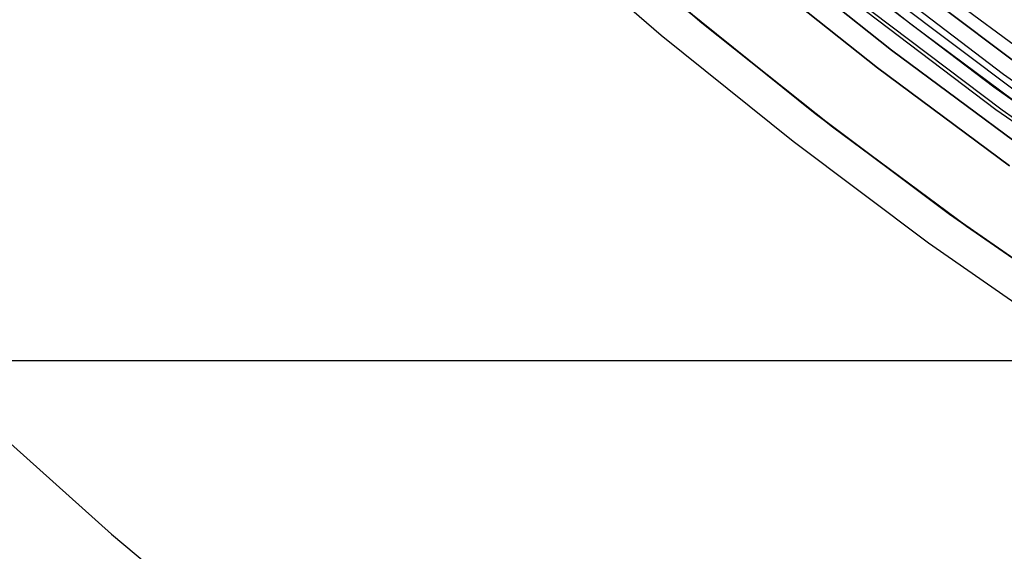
# Model space of a CAD drawing. Header units: millimetres. Extents: x 9001 to 10165, y -167 to 850.
# Tile 20 of 216: x 9523 to 9539, y 417 to 425. Entities that reach past the tile are written whole.
import ezdxf

# ---------------------------------------------------------------- set-up
doc = ezdxf.new("R2010")
doc.units = ezdxf.units.MM
for name, color, linetype in [('1', 7, 'Continuous'), ('COLOR EXT', 7, 'Continuous'), ('luz', 7, 'Continuous')]:
    doc.layers.add(name, color=color, linetype=linetype)

msp = doc.modelspace()

# ---------------------------------------------------------------- linework, layer by layer
at = {"layer": '1', "color": 29, "true_color": 0x4d342b}
for p, q in [((9533.372, 424.827, 65.657), (9531.385, 426.544, 65.657)), ((9535.759, 423.618, 46.264), (9533.728, 425.253, 46.264)), ((9533.728, 425.253, 34.462), (9535.759, 423.618, 34.462)), ((9535.759, 423.618, 40.363), (9533.728, 425.253, 40.363)), ((9535.418, 423.18, 65.657), (9533.372, 424.827, 65.657)), ((9537.845, 422.055, 46.264), (9535.759, 423.618, 46.264)), ((9535.759, 423.618, 34.462), (9537.845, 422.055, 34.462)), ((9537.845, 422.055, 40.363), (9535.759, 423.618, 40.363)), ((9537.519, 421.605, 65.657), (9535.418, 423.18, 65.657)), ((9539.984, 420.566, 46.264), (9537.845, 422.055, 46.264)), ((9537.845, 422.055, 34.462), (9539.984, 420.566, 34.462)), ((9539.984, 420.566, 40.363), (9537.845, 422.055, 40.363)), ((9539.674, 420.104, 65.657), (9537.519, 421.605, 65.657)), ((9521.87, 419.781, 65.657), (9540.161, 419.781, 65.657)), ((9522.726, 418.979, 59.568), (9524.84, 417.088, 59.568)), ((9524.84, 417.088, 59.568), (9527.014, 415.266, 59.568))]:
    msp.add_line(p, q, dxfattribs=at)
at = {"layer": 'COLOR EXT', "color": 30, "true_color": 0xff8d00}
for p, q in [((9534.003, 425.025, 34.462), (9532.036, 426.708, 34.462)), ((9532.036, 426.708, -31.038), (9534.003, 425.025, -31.038)), ((9534.003, 425.025, 1.712), (9532.036, 426.708, 1.712)), ((9537.247, 424.995, 34.462), (9535.277, 426.567, 34.462)), ((9537.247, 424.995, 27.862), (9535.277, 426.567, 27.862)), ((9536.729, 424.322, -29.038), (9534.736, 425.911, -29.038)), ((9534.736, 425.911, -31.038), (9536.729, 424.322, -31.038)), ((9536.729, 424.322, -30.038), (9534.736, 425.911, -30.038)), ((9536.69, 425.746, -29.038), (9538.684, 424.228, -29.038)), ((9536.534, 425.552, 21.262), (9538.534, 424.028, 21.262)), ((9536.028, 423.41, 34.462), (9534.003, 425.025, 34.462)), ((9534.003, 425.025, -31.038), (9536.028, 423.41, -31.038)), ((9536.028, 423.41, 1.712), (9534.003, 425.025, 1.712)), ((9539.271, 423.493, 34.462), (9537.247, 424.995, 34.462)), ((9539.271, 423.493, 27.862), (9537.247, 424.995, 27.862)), ((9538.776, 422.802, -29.038), (9536.729, 424.322, -29.038)), ((9536.729, 424.322, -31.038), (9538.776, 422.802, -31.038)), ((9538.776, 422.802, -30.038), (9536.729, 424.322, -30.038)), ((9538.684, 424.228, -29.038), (9540.728, 422.778, -29.038)), ((9538.534, 424.028, 21.262), (9540.586, 422.573, 21.262)), ((9538.106, 421.867, 34.462), (9536.028, 423.41, 34.462)), ((9536.028, 423.41, -31.038), (9538.106, 421.867, -31.038)), ((9538.106, 421.867, 1.712), (9536.028, 423.41, 1.712)), ((9540.237, 420.396, 34.462), (9538.106, 421.867, 34.462)), ((9538.106, 421.867, -31.038), (9540.237, 420.396, -31.038)), ((9540.237, 420.396, 1.712), (9538.106, 421.867, 1.712))]:
    msp.add_line(p, q, dxfattribs=at)
at = {"layer": 'luz', "color": 7, "true_color": 0xffffff}
for p, q in [((9536.942, 424.599, -31.038), (9534.959, 426.181, -31.038)), ((9536.942, 424.599, -29.238), (9534.959, 426.181, -29.238)), ((9534.959, 426.181, -30.138), (9536.942, 424.599, -30.138)), ((9537.114, 425.732, -23.745), (9539.128, 424.212, -23.733)), ((9539.128, 424.212, -24.733), (9537.114, 425.732, -24.745)), ((9537.114, 425.732, -23.538), (9539.128, 424.212, -23.538)), ((9537.114, 425.732, -25.745), (9539.128, 424.212, -25.733)), ((9539.128, 424.212, -26.733), (9537.114, 425.732, -26.745)), ((9539.128, 424.212, -29.238), (9537.114, 425.732, -29.238)), ((9537.114, 425.732, -25.288), (9539.128, 424.212, -25.288)), ((9537.114, 425.732, -27.894), (9539.128, 424.212, -27.894)), ((9537.674, 425.55, -31.038), (9539.678, 424.062, -31.038)), ((9538.93, 423.914, -23.94), (9536.902, 425.443, -23.952)), ((9538.93, 423.914, -24.527), (9536.902, 425.443, -24.539)), ((9538.93, 423.914, -25.94), (9536.902, 425.443, -25.952)), ((9538.93, 423.914, -26.527), (9536.902, 425.443, -26.539)), ((9538.565, 423.675, -24.235), (9536.557, 425.195, -24.246)), ((9538.565, 423.675, -26.235), (9536.557, 425.195, -26.246)), ((9538.661, 423.667, -24.148), (9536.638, 425.195, -24.159)), ((9538.661, 423.667, -24.321), (9536.638, 425.195, -24.333)), ((9538.661, 423.667, -26.148), (9536.638, 425.195, -26.159)), ((9538.661, 423.667, -26.321), (9536.638, 425.195, -26.333)), ((9538.98, 423.087, -31.038), (9536.942, 424.599, -31.038)), ((9538.98, 423.087, -29.238), (9536.942, 424.599, -29.238)), ((9536.942, 424.599, -30.138), (9538.98, 423.087, -30.138)), ((9540.624, 422.225, -24.223), (9538.565, 423.675, -24.235)), ((9540.624, 422.225, -26.223), (9538.565, 423.675, -26.235)), ((9540.735, 422.21, -24.136), (9538.661, 423.667, -24.148)), ((9540.735, 422.21, -24.309), (9538.661, 423.667, -24.321)), ((9540.735, 422.21, -26.136), (9538.661, 423.667, -26.148)), ((9540.735, 422.21, -26.309), (9538.661, 423.667, -26.321))]:
    msp.add_line(p, q, dxfattribs=at)

doc.saveas('drawing.dxf')
